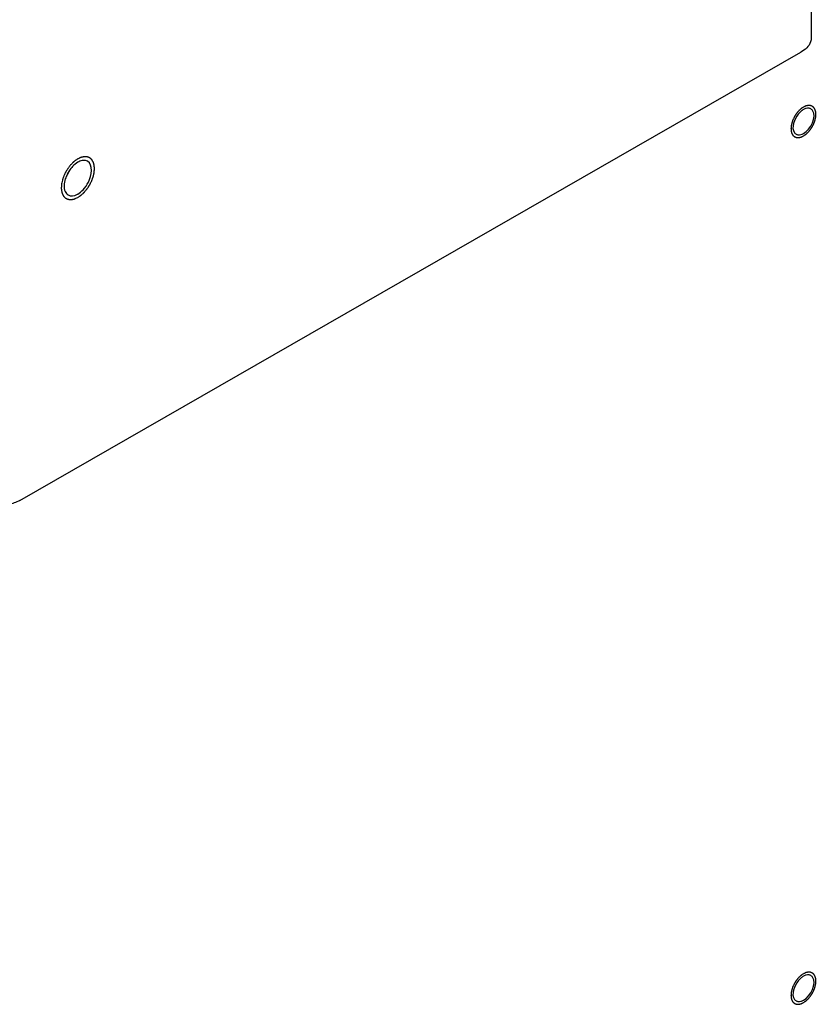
# Model space of a CAD drawing. Header units: millimetres. Extents: x 0 to 4195, y 0 to 2965.
# Tile 39 of 67: x 3523 to 3556, y 1967 to 2009. Entities that reach past the tile are written whole.
import ezdxf

# ---------------------------------------------------------------- set-up
doc = ezdxf.new("R2010")
doc.units = ezdxf.units.MM
doc.header["$LTSCALE"] = 231.275
doc.layers.get('0').update_dxf_attribs({"linetype": 'CONTINUOUS'})
doc.layers.add('ALL_ROUND', color=7, linetype='CONTINUOUS')

msp = doc.modelspace()

# ---------------------------------------------------------------- linework, layer by layer
at = {"color": 7, "linetype": 'Continuous'}
for centre, radius, start, end in [((3525.3767, 2002.5249), 0.7174, 115.84366, 119.86936), ((3525.8314, 2002.0058), 1.4137, 146.90708, 153.44136), ((3523.3943, 2003.403), 1.4137, 326.90708, 333.44136), ((3524.6622, 2002.4175), 0.7174, 295.84366, 299.86936)]:
    msp.add_arc(centre, radius, start, end, dxfattribs=at)
at = {"color": 2, "linetype": 'Continuous'}
for points, knots in [([(3555.8846, 2004.2644), (3555.9018, 2004.2762), (3555.9275, 2004.294), (3555.9576, 2004.3145), (3555.9747, 2004.3266), (3555.9878, 2004.3345), (3556, 2004.3468), (3556.0166, 2004.3618), (3556.0372, 2004.381), (3556.0579, 2004.3999), (3556.0743, 2004.4154), (3556.087, 2004.4261), (3556.0981, 2004.4405), (3556.1134, 2004.4583), (3556.1324, 2004.4811), (3556.1515, 2004.5036), (3556.1666, 2004.522), (3556.1785, 2004.5349), (3556.1882, 2004.5511), (3556.202, 2004.5715), (3556.2188, 2004.5975), (3556.236, 2004.6232), (3556.2493, 2004.644), (3556.2602, 2004.6592), (3556.2677, 2004.6758), (3556.2789, 2004.6974), (3556.2924, 2004.7246), (3556.3063, 2004.7518), (3556.317, 2004.7735), (3556.3259, 2004.7897), (3556.3313, 2004.8065), (3556.3397, 2004.8288), (3556.3497, 2004.8567), (3556.3601, 2004.8845), (3556.368, 2004.9068), (3556.3749, 2004.9236), (3556.3779, 2004.94), (3556.3832, 2004.962), (3556.3893, 2004.9895), (3556.3958, 2005.0171), (3556.4005, 2005.039), (3556.4052, 2005.0557), (3556.4056, 2005.0714), (3556.4077, 2005.0927), (3556.4097, 2005.1193), (3556.4119, 2005.1458), (3556.4135, 2005.1644), (3556.4142, 2005.1749), (3556.4153, 2005.1832), (3556.4142, 2005.19), (3556.4136, 2005.1996), (3556.412, 2005.2161), (3556.4099, 2005.2398), (3556.4078, 2005.2634), (3556.4064, 2005.28), (3556.4054, 2005.2893), (3556.4052, 2005.2968), (3556.4029, 2005.3025), (3556.4006, 2005.3108), (3556.3961, 2005.325), (3556.3899, 2005.3454), (3556.3836, 2005.3656), (3556.3794, 2005.38), (3556.3767, 2005.3879), (3556.3753, 2005.3945), (3556.3718, 2005.3989), (3556.3679, 2005.4056), (3556.3607, 2005.4168), (3556.3507, 2005.4332), (3556.3405, 2005.4493), (3556.3335, 2005.4608), (3556.3293, 2005.4672), (3556.3267, 2005.4725), (3556.3221, 2005.4755), (3556.3167, 2005.4804), (3556.3069, 2005.4885), (3556.293, 2005.5003), (3556.2791, 2005.5119), (3556.2694, 2005.5202), (3556.2637, 2005.5247), (3556.2599, 2005.5288), (3556.2546, 2005.5301), (3556.248, 2005.5328), (3556.2363, 2005.5371), (3556.2197, 2005.5435), (3556.203, 2005.5497), (3556.1914, 2005.5542), (3556.1846, 2005.5565), (3556.1799, 2005.559), (3556.1739, 2005.5587), (3556.1664, 2005.5592), (3556.153, 2005.5597), (3556.1341, 2005.5607), (3556.115, 2005.5616), (3556.1018, 2005.5623), (3556.0941, 2005.5625), (3556.0886, 2005.5633), (3556.0822, 2005.5614), (3556.074, 2005.5598), (3556.0596, 2005.5565), (3556.039, 2005.5521), (3556.0183, 2005.5474), (3556.0039, 2005.5444), (3555.9956, 2005.5424), (3555.9896, 2005.5416), (3555.9829, 2005.538), (3555.9742, 2005.5342), (3555.9589, 2005.5271), (3555.9371, 2005.5172), (3555.9108, 2005.5052), (3555.8934, 2005.4972), (3555.8846, 2005.4932)], [0, 0, 0, 0, 0.03125, 0.046875, 0.0546875, 0.0625, 0.0703125, 0.078125, 0.09375, 0.109375, 0.1171875, 0.125, 0.1328125, 0.140625, 0.15625, 0.171875, 0.1796875, 0.1875, 0.1953125, 0.203125, 0.21875, 0.234375, 0.2421875, 0.25, 0.2578125, 0.265625, 0.28125, 0.296875, 0.3046875, 0.3125, 0.3203125, 0.328125, 0.34375, 0.359375, 0.3671875, 0.375, 0.3828125, 0.390625, 0.40625, 0.421875, 0.4296875, 0.4375, 0.4453125, 0.453125, 0.46875, 0.484375, 0.4921875, 0.4960938, 0.5, 0.5039062, 0.5078125, 0.515625, 0.53125, 0.546875, 0.5546875, 0.5585938, 0.5625, 0.5664062, 0.5703125, 0.578125, 0.59375, 0.609375, 0.6171875, 0.6210938, 0.625, 0.6289062, 0.6328125, 0.640625, 0.65625, 0.671875, 0.6796875, 0.6835938, 0.6875, 0.6914062, 0.6953125, 0.703125, 0.71875, 0.734375, 0.7421875, 0.7460938, 0.75, 0.7539062, 0.7578125, 0.765625, 0.78125, 0.796875, 0.8046875, 0.8085938, 0.8125, 0.8164062, 0.8203125, 0.828125, 0.84375, 0.859375, 0.8671875, 0.8710938, 0.875, 0.8789062, 0.8828125, 0.890625, 0.90625, 0.921875, 0.9296875, 0.9335938, 0.9375, 0.9414062, 0.9453125, 0.953125, 0.96875, 0.984375, 1, 1, 1, 1]), ([(3555.8846, 2005.4932), (3555.8675, 2005.4814), (3555.8417, 2005.4636), (3555.8117, 2005.4431), (3555.7945, 2005.431), (3555.7815, 2005.4231), (3555.7693, 2005.4107), (3555.7527, 2005.3958), (3555.7321, 2005.3766), (3555.7114, 2005.3577), (3555.695, 2005.3422), (3555.6823, 2005.3315), (3555.6712, 2005.3171), (3555.6558, 2005.2993), (3555.6369, 2005.2765), (3555.6178, 2005.254), (3555.6027, 2005.2356), (3555.5908, 2005.2227), (3555.5811, 2005.2065), (3555.5673, 2005.1861), (3555.5504, 2005.1601), (3555.5333, 2005.1343), (3555.52, 2005.1136), (3555.5091, 2005.0983), (3555.5016, 2005.0818), (3555.4904, 2005.0601), (3555.4769, 2005.0329), (3555.463, 2005.0058), (3555.4523, 2004.984), (3555.4433, 2004.9679), (3555.438, 2004.951), (3555.4296, 2004.9288), (3555.4196, 2004.9009), (3555.4092, 2004.8731), (3555.4013, 2004.8508), (3555.3944, 2004.834), (3555.3914, 2004.8176), (3555.3861, 2004.7955), (3555.38, 2004.7681), (3555.3735, 2004.7405), (3555.3687, 2004.7186), (3555.3641, 2004.7019), (3555.3637, 2004.6862), (3555.3616, 2004.6648), (3555.3596, 2004.6383), (3555.3574, 2004.6118), (3555.3558, 2004.5932), (3555.3551, 2004.5826), (3555.3539, 2004.5744), (3555.355, 2004.5676), (3555.3557, 2004.558), (3555.3573, 2004.5415), (3555.3593, 2004.5178), (3555.3615, 2004.4942), (3555.3629, 2004.4776), (3555.3639, 2004.4682), (3555.3641, 2004.4608), (3555.3664, 2004.455), (3555.3687, 2004.4468), (3555.3732, 2004.4326), (3555.3793, 2004.4122), (3555.3856, 2004.392), (3555.3899, 2004.3776), (3555.3925, 2004.3696), (3555.394, 2004.3631), (3555.3974, 2004.3587), (3555.4014, 2004.352), (3555.4085, 2004.3407), (3555.4186, 2004.3244), (3555.4288, 2004.3082), (3555.4358, 2004.2968), (3555.44, 2004.2904), (3555.4426, 2004.2851), (3555.4472, 2004.282), (3555.4526, 2004.2772), (3555.4624, 2004.2691), (3555.4763, 2004.2573), (3555.4902, 2004.2457), (3555.4999, 2004.2374), (3555.5055, 2004.2329), (3555.5094, 2004.2288), (3555.5147, 2004.2275), (3555.5213, 2004.2248), (3555.533, 2004.2205), (3555.5496, 2004.2141), (3555.5663, 2004.2079), (3555.5779, 2004.2034), (3555.5847, 2004.2011), (3555.5894, 2004.1986), (3555.5954, 2004.1989), (3555.6029, 2004.1983), (3555.6162, 2004.1978), (3555.6352, 2004.1968), (3555.6542, 2004.196), (3555.6675, 2004.1953), (3555.6752, 2004.1951), (3555.6807, 2004.1942), (3555.6871, 2004.1962), (3555.6952, 2004.1978), (3555.7097, 2004.2011), (3555.7303, 2004.2055), (3555.751, 2004.2101), (3555.7654, 2004.2132), (3555.7737, 2004.2152), (3555.7797, 2004.216), (3555.7864, 2004.2195), (3555.7951, 2004.2234), (3555.8104, 2004.2305), (3555.8322, 2004.2404), (3555.8584, 2004.2524), (3555.8759, 2004.2604), (3555.8846, 2004.2644)], [0, 0, 0, 0, 0.03125, 0.046875, 0.0546875, 0.0625, 0.0703125, 0.078125, 0.09375, 0.109375, 0.1171875, 0.125, 0.1328125, 0.140625, 0.15625, 0.171875, 0.1796875, 0.1875, 0.1953125, 0.203125, 0.21875, 0.234375, 0.2421875, 0.25, 0.2578125, 0.265625, 0.28125, 0.296875, 0.3046875, 0.3125, 0.3203125, 0.328125, 0.34375, 0.359375, 0.3671875, 0.375, 0.3828125, 0.390625, 0.40625, 0.421875, 0.4296875, 0.4375, 0.4453125, 0.453125, 0.46875, 0.484375, 0.4921875, 0.4960938, 0.5, 0.5039062, 0.5078125, 0.515625, 0.53125, 0.546875, 0.5546875, 0.5585938, 0.5625, 0.5664062, 0.5703125, 0.578125, 0.59375, 0.609375, 0.6171875, 0.6210938, 0.625, 0.6289062, 0.6328125, 0.640625, 0.65625, 0.671875, 0.6796875, 0.6835938, 0.6875, 0.6914062, 0.6953125, 0.703125, 0.71875, 0.734375, 0.7421875, 0.7460938, 0.75, 0.7539062, 0.7578125, 0.765625, 0.78125, 0.796875, 0.8046875, 0.8085938, 0.8125, 0.8164062, 0.8203125, 0.828125, 0.84375, 0.859375, 0.8671875, 0.8710938, 0.875, 0.8789062, 0.8828125, 0.890625, 0.90625, 0.921875, 0.9296875, 0.9335938, 0.9375, 0.9414062, 0.9453125, 0.953125, 0.96875, 0.984375, 1, 1, 1, 1]), ([(3524.7603, 2003.0847), (3524.7494, 2003.0725), (3524.7277, 2003.0482), (3524.7006, 2003.0175), (3524.6815, 2002.9964), (3524.6708, 2002.9839), (3524.6555, 2002.9628), (3524.6322, 2002.9322), (3524.6062, 2002.8978), (3524.5861, 2002.87), (3524.5685, 2002.8411), (3524.5501, 2002.8125), (3524.5323, 2002.7836), (3524.5182, 2002.7626), (3524.5066, 2002.7389), (3524.4902, 2002.7082), (3524.4744, 2002.6772), (3524.4577, 2002.6466), (3524.4437, 2002.615), (3524.4273, 2002.5754), (3524.4102, 2002.5358), (3524.3974, 2002.5041), (3524.3876, 2002.4722), (3524.3744, 2002.4324), (3524.3641, 2002.4005), (3524.3589, 2002.3846)], [0, 0, 0, 0, 0.0625, 0.125, 0.15625, 0.171875, 0.1875, 0.25, 0.3125, 0.34375, 0.375, 0.4375, 0.46875, 0.5, 0.53125, 0.5625, 0.625, 0.65625, 0.6875, 0.75, 0.8125, 0.84375, 0.875, 0.9375, 1, 1, 1, 1]), ([(3525.0194, 2003.2904), (3525.0089, 2003.284), (3524.9933, 2003.2746), (3524.9721, 2003.2614), (3524.9498, 2003.2459), (3524.9278, 2003.2309), (3524.9058, 2003.214), (3524.8893, 2003.2021), (3524.8731, 2003.1882), (3524.8568, 2003.1749), (3524.8406, 2003.1612), (3524.8246, 2003.1464), (3524.8086, 2003.1322), (3524.7872, 2003.1114), (3524.771, 2003.0953), (3524.7603, 2003.0847)], [0, 0, 0, 0, 0.125, 0.1875, 0.25, 0.375, 0.4375, 0.5, 0.5625, 0.625, 0.6875, 0.75, 0.8125, 0.875, 1, 1, 1, 1]), ([(3525.0194, 2001.652), (3525.0309, 2001.6599), (3525.0538, 2001.6756), (3525.0881, 2001.6992), (3525.1167, 2001.719), (3525.1368, 2001.7326), (3525.1482, 2001.7407), (3525.1569, 2001.7459), (3525.165, 2001.7542), (3525.1761, 2001.7641), (3525.1953, 2001.7821), (3525.2228, 2001.8074), (3525.2503, 2001.8329), (3525.2696, 2001.8506), (3525.2806, 2001.8609), (3525.2891, 2001.868), (3525.2965, 2001.8776), (3525.3067, 2001.8895), (3525.3244, 2001.9107), (3525.3498, 2001.9409), (3525.3752, 2001.9711), (3525.393, 2001.9922), (3525.4031, 2002.0044), (3525.411, 2002.013), (3525.4175, 2002.0238), (3525.4266, 2002.0374), (3525.4424, 2002.0616), (3525.4651, 2002.096), (3525.4877, 2002.1305), (3525.5036, 2002.1546), (3525.5125, 2002.1685), (3525.5198, 2002.1786), (3525.5248, 2002.1897), (3525.5323, 2002.2041), (3525.5449, 2002.2295), (3525.5633, 2002.2656), (3525.5814, 2002.3019), (3525.5943, 2002.3272), (3525.6014, 2002.3417), (3525.6074, 2002.3525), (3525.611, 2002.3637), (3525.6166, 2002.3785), (3525.626, 2002.4046), (3525.6397, 2002.4417), (3525.6532, 2002.4788), (3525.6628, 2002.5048), (3525.668, 2002.5197), (3525.6727, 2002.5309), (3525.6746, 2002.5418), (3525.6782, 2002.5565), (3525.684, 2002.5822), (3525.6924, 2002.6189), (3525.7008, 2002.6555), (3525.7068, 2002.6812), (3525.7099, 2002.6958), (3525.7131, 2002.707), (3525.7133, 2002.7175), (3525.7147, 2002.7317), (3525.7166, 2002.7564), (3525.7196, 2002.7918), (3525.7224, 2002.8272), (3525.7246, 2002.8521), (3525.7255, 2002.8661), (3525.727, 2002.8771), (3525.7256, 2002.8862), (3525.7246, 2002.8989), (3525.7226, 2002.9209), (3525.7198, 2002.9525), (3525.7169, 2002.984), (3525.7151, 2003.0061), (3525.7138, 2003.0186), (3525.7135, 2003.0285), (3525.7105, 2003.0362), (3525.7073, 2003.0472), (3525.7014, 2003.0661), (3525.6932, 2003.0933), (3525.6848, 2003.1203), (3525.6791, 2003.1394), (3525.6756, 2003.1501), (3525.6736, 2003.1588), (3525.669, 2003.1647), (3525.6638, 2003.1736), (3525.6542, 2003.1886), (3525.6408, 2003.2104), (3525.6272, 2003.2319), (3525.6179, 2003.2472), (3525.6123, 2003.2557), (3525.6088, 2003.2629), (3525.6027, 2003.2669), (3525.5955, 2003.2733), (3525.5824, 2003.2841), (3525.5639, 2003.2998), (3525.5453, 2003.3153), (3525.5324, 2003.3264), (3525.5249, 2003.3324), (3525.5197, 2003.3378), (3525.5127, 2003.3396), (3525.5039, 2003.3432), (3525.4883, 2003.3489), (3525.4661, 2003.3574), (3525.4439, 2003.3657), (3525.4284, 2003.3717), (3525.4194, 2003.3748), (3525.4131, 2003.3781), (3525.4051, 2003.3777), (3525.3951, 2003.3785), (3525.3773, 2003.3791), (3525.352, 2003.3805), (3525.3266, 2003.3816), (3525.3089, 2003.3826), (3525.2987, 2003.3828), (3525.2914, 2003.3839), (3525.2829, 2003.3813), (3525.2719, 2003.3792), (3525.2527, 2003.3748), (3525.2252, 2003.3689), (3525.1977, 2003.3627), (3525.1785, 2003.3587), (3525.1674, 2003.356), (3525.1593, 2003.355), (3525.1504, 2003.3502), (3525.1388, 2003.3451), (3525.1184, 2003.3356), (3525.0893, 2003.3224), (3525.0544, 2003.3063), (3525.0311, 2003.2957), (3525.0194, 2003.2904)], [0, 0, 0, 0, 0.015625, 0.03125, 0.046875, 0.0546875, 0.0585938, 0.0625, 0.0664062, 0.0703125, 0.078125, 0.09375, 0.109375, 0.1171875, 0.1210938, 0.125, 0.1289062, 0.1328125, 0.140625, 0.15625, 0.171875, 0.1796875, 0.1835938, 0.1875, 0.1914062, 0.1953125, 0.203125, 0.21875, 0.234375, 0.2421875, 0.2460938, 0.25, 0.2539062, 0.2578125, 0.265625, 0.28125, 0.296875, 0.3046875, 0.3085938, 0.3125, 0.3164062, 0.3203125, 0.328125, 0.34375, 0.359375, 0.3671875, 0.3710938, 0.375, 0.3789062, 0.3828125, 0.390625, 0.40625, 0.421875, 0.4296875, 0.4335938, 0.4375, 0.4414062, 0.4453125, 0.453125, 0.46875, 0.484375, 0.4921875, 0.4960938, 0.5, 0.5039062, 0.5078125, 0.515625, 0.53125, 0.546875, 0.5546875, 0.5585938, 0.5625, 0.5664062, 0.5703125, 0.578125, 0.59375, 0.609375, 0.6171875, 0.6210938, 0.625, 0.6289062, 0.6328125, 0.640625, 0.65625, 0.671875, 0.6796875, 0.6835938, 0.6875, 0.6914062, 0.6953125, 0.703125, 0.71875, 0.734375, 0.7421875, 0.7460938, 0.75, 0.7539062, 0.7578125, 0.765625, 0.78125, 0.796875, 0.8046875, 0.8085938, 0.8125, 0.8164062, 0.8203125, 0.828125, 0.84375, 0.859375, 0.8671875, 0.8710938, 0.875, 0.8789062, 0.8828125, 0.890625, 0.90625, 0.921875, 0.9296875, 0.9335938, 0.9375, 0.9414062, 0.9453125, 0.953125, 0.96875, 0.984375, 1, 1, 1, 1]), ([(3524.3589, 2002.3846), (3524.3517, 2002.3489), (3524.3426, 2002.3043), (3524.3319, 2002.2508), (3524.3273, 2002.2284), (3524.3239, 2002.2106), (3524.3196, 2002.1926), (3524.3199, 2002.1717), (3524.3186, 2002.1462), (3524.3178, 2002.1209), (3524.3168, 2002.0955), (3524.3159, 2002.0701), (3524.315, 2002.0489), (3524.3146, 2002.032), (3524.3134, 2002.0147), (3524.3167, 2001.9965), (3524.3213, 2001.967), (3524.3274, 2001.9303), (3524.3328, 2001.8972), (3524.3363, 2001.8751), (3524.338, 2001.866), (3524.3389, 2001.8584), (3524.3413, 2001.8521), (3524.3462, 2001.8415), (3524.3528, 2001.826), (3524.3609, 2001.8076), (3524.369, 2001.7892), (3524.3771, 2001.7708), (3524.3851, 2001.7523), (3524.3921, 2001.7373), (3524.3962, 2001.7259), (3524.4006, 2001.7217), (3524.4066, 2001.7148), (3524.4198, 2001.7003), (3524.44, 2001.6776), (3524.4604, 2001.6552), (3524.4735, 2001.6404), (3524.4796, 2001.6338), (3524.4835, 2001.6289), (3524.4929, 2001.6251), (3524.5055, 2001.618), (3524.521, 2001.6102), (3524.5364, 2001.6023), (3524.5518, 2001.5944), (3524.5672, 2001.5864), (3524.5801, 2001.5799), (3524.5889, 2001.5751), (3524.5943, 2001.5728), (3524.6006, 2001.5724), (3524.6082, 2001.5713), (3524.6267, 2001.5692), (3524.6543, 2001.5659), (3524.685, 2001.5621), (3524.7096, 2001.5593), (3524.7249, 2001.5571), (3524.7384, 2001.5603), (3524.7517, 2001.5626), (3524.7684, 2001.5657), (3524.7885, 2001.5694), (3524.8085, 2001.573), (3524.8285, 2001.5767), (3524.8452, 2001.5798), (3524.8586, 2001.5822), (3524.8686, 2001.5841), (3524.8795, 2001.5897), (3524.8938, 2001.5959), (3524.9118, 2001.604), (3524.9548, 2001.6232), (3524.9907, 2001.6392), (3525.0194, 2001.652)], [0, 0, 0, 0, 0.0625, 0.078125, 0.09375, 0.1015625, 0.109375, 0.125, 0.140625, 0.15625, 0.171875, 0.1875, 0.203125, 0.2109375, 0.21875, 0.234375, 0.25, 0.28125, 0.3125, 0.3203125, 0.328125, 0.3320312, 0.3359375, 0.34375, 0.359375, 0.375, 0.390625, 0.40625, 0.421875, 0.4375, 0.4453125, 0.4492188, 0.453125, 0.46875, 0.5, 0.53125, 0.546875, 0.5507812, 0.5546875, 0.5625, 0.578125, 0.59375, 0.609375, 0.625, 0.640625, 0.65625, 0.6640625, 0.6679688, 0.671875, 0.6796875, 0.6875, 0.71875, 0.75, 0.765625, 0.78125, 0.7890625, 0.796875, 0.8125, 0.828125, 0.84375, 0.859375, 0.875, 0.8828125, 0.890625, 0.8984375, 0.90625, 0.921875, 0.9375, 1, 1, 1, 1]), ([(3555.8846, 1967.4026), (3555.9018, 1967.4144), (3555.9275, 1967.4322), (3555.9576, 1967.4526), (3555.9747, 1967.4647), (3555.9878, 1967.4726), (3556, 1967.485), (3556.0166, 1967.4999), (3556.0372, 1967.5192), (3556.0579, 1967.5381), (3556.0743, 1967.5536), (3556.087, 1967.5642), (3556.0981, 1967.5786), (3556.1134, 1967.5965), (3556.1324, 1967.6193), (3556.1515, 1967.6418), (3556.1666, 1967.6601), (3556.1785, 1967.673), (3556.1882, 1967.6892), (3556.202, 1967.7097), (3556.2188, 1967.7356), (3556.236, 1967.7614), (3556.2493, 1967.7822), (3556.2602, 1967.7974), (3556.2677, 1967.814), (3556.2789, 1967.8356), (3556.2924, 1967.8628), (3556.3063, 1967.8899), (3556.317, 1967.9117), (3556.3259, 1967.9278), (3556.3313, 1967.9447), (3556.3397, 1967.9669), (3556.3497, 1967.9948), (3556.3601, 1968.0227), (3556.368, 1968.0449), (3556.3749, 1968.0617), (3556.3779, 1968.0782), (3556.3832, 1968.1002), (3556.3893, 1968.1277), (3556.3958, 1968.1552), (3556.4005, 1968.1772), (3556.4052, 1968.1939), (3556.4056, 1968.2096), (3556.4077, 1968.2309), (3556.4097, 1968.2574), (3556.4119, 1968.2839), (3556.4135, 1968.3026), (3556.4142, 1968.3131), (3556.4153, 1968.3214), (3556.4142, 1968.3282), (3556.4136, 1968.3377), (3556.412, 1968.3542), (3556.4099, 1968.3779), (3556.4078, 1968.4015), (3556.4064, 1968.4182), (3556.4054, 1968.4275), (3556.4052, 1968.435), (3556.4029, 1968.4407), (3556.4006, 1968.449), (3556.3961, 1968.4631), (3556.3899, 1968.4835), (3556.3836, 1968.5038), (3556.3794, 1968.5181), (3556.3767, 1968.5261), (3556.3753, 1968.5327), (3556.3718, 1968.5371), (3556.3679, 1968.5437), (3556.3607, 1968.555), (3556.3507, 1968.5713), (3556.3405, 1968.5875), (3556.3335, 1968.599), (3556.3293, 1968.6053), (3556.3267, 1968.6107), (3556.3221, 1968.6137), (3556.3167, 1968.6185), (3556.3069, 1968.6266), (3556.293, 1968.6384), (3556.2791, 1968.65), (3556.2694, 1968.6583), (3556.2637, 1968.6628), (3556.2599, 1968.6669), (3556.2546, 1968.6682), (3556.248, 1968.6709), (3556.2363, 1968.6752), (3556.2197, 1968.6816), (3556.203, 1968.6878), (3556.1914, 1968.6924), (3556.1846, 1968.6947), (3556.1799, 1968.6972), (3556.1739, 1968.6968), (3556.1664, 1968.6974), (3556.153, 1968.6979), (3556.1341, 1968.6989), (3556.115, 1968.6997), (3556.1018, 1968.7005), (3556.0941, 1968.7006), (3556.0886, 1968.7015), (3556.0822, 1968.6996), (3556.074, 1968.6979), (3556.0596, 1968.6946), (3556.039, 1968.6902), (3556.0183, 1968.6856), (3556.0039, 1968.6826), (3555.9956, 1968.6806), (3555.9896, 1968.6798), (3555.9829, 1968.6762), (3555.9742, 1968.6724), (3555.9589, 1968.6653), (3555.9371, 1968.6553), (3555.9108, 1968.6433), (3555.8934, 1968.6353), (3555.8846, 1968.6313)], [0, 0, 0, 0, 0.03125, 0.046875, 0.0546875, 0.0625, 0.0703125, 0.078125, 0.09375, 0.109375, 0.1171875, 0.125, 0.1328125, 0.140625, 0.15625, 0.171875, 0.1796875, 0.1875, 0.1953125, 0.203125, 0.21875, 0.234375, 0.2421875, 0.25, 0.2578125, 0.265625, 0.28125, 0.296875, 0.3046875, 0.3125, 0.3203125, 0.328125, 0.34375, 0.359375, 0.3671875, 0.375, 0.3828125, 0.390625, 0.40625, 0.421875, 0.4296875, 0.4375, 0.4453125, 0.453125, 0.46875, 0.484375, 0.4921875, 0.4960938, 0.5, 0.5039062, 0.5078125, 0.515625, 0.53125, 0.546875, 0.5546875, 0.5585938, 0.5625, 0.5664062, 0.5703125, 0.578125, 0.59375, 0.609375, 0.6171875, 0.6210938, 0.625, 0.6289062, 0.6328125, 0.640625, 0.65625, 0.671875, 0.6796875, 0.6835938, 0.6875, 0.6914062, 0.6953125, 0.703125, 0.71875, 0.734375, 0.7421875, 0.7460938, 0.75, 0.7539062, 0.7578125, 0.765625, 0.78125, 0.796875, 0.8046875, 0.8085938, 0.8125, 0.8164062, 0.8203125, 0.828125, 0.84375, 0.859375, 0.8671875, 0.8710938, 0.875, 0.8789062, 0.8828125, 0.890625, 0.90625, 0.921875, 0.9296875, 0.9335938, 0.9375, 0.9414062, 0.9453125, 0.953125, 0.96875, 0.984375, 1, 1, 1, 1]), ([(3555.8846, 1968.6313), (3555.8675, 1968.6195), (3555.8417, 1968.6017), (3555.8117, 1968.5813), (3555.7945, 1968.5692), (3555.7815, 1968.5613), (3555.7693, 1968.5489), (3555.7527, 1968.534), (3555.7321, 1968.5147), (3555.7114, 1968.4958), (3555.695, 1968.4803), (3555.6823, 1968.4697), (3555.6712, 1968.4553), (3555.6558, 1968.4374), (3555.6369, 1968.4146), (3555.6178, 1968.3921), (3555.6027, 1968.3738), (3555.5908, 1968.3609), (3555.5811, 1968.3447), (3555.5673, 1968.3242), (3555.5504, 1968.2983), (3555.5333, 1968.2725), (3555.52, 1968.2517), (3555.5091, 1968.2365), (3555.5016, 1968.2199), (3555.4904, 1968.1983), (3555.4769, 1968.1711), (3555.463, 1968.144), (3555.4523, 1968.1222), (3555.4433, 1968.1061), (3555.438, 1968.0892), (3555.4296, 1968.067), (3555.4196, 1968.0391), (3555.4092, 1968.0112), (3555.4013, 1967.989), (3555.3944, 1967.9722), (3555.3914, 1967.9557), (3555.3861, 1967.9337), (3555.38, 1967.9062), (3555.3735, 1967.8787), (3555.3687, 1967.8567), (3555.3641, 1967.84), (3555.3637, 1967.8243), (3555.3616, 1967.803), (3555.3596, 1967.7765), (3555.3574, 1967.75), (3555.3558, 1967.7313), (3555.3551, 1967.7208), (3555.3539, 1967.7125), (3555.355, 1967.7057), (3555.3557, 1967.6962), (3555.3573, 1967.6797), (3555.3593, 1967.656), (3555.3615, 1967.6324), (3555.3629, 1967.6157), (3555.3639, 1967.6064), (3555.3641, 1967.5989), (3555.3664, 1967.5932), (3555.3687, 1967.5849), (3555.3732, 1967.5708), (3555.3793, 1967.5504), (3555.3856, 1967.5301), (3555.3899, 1967.5158), (3555.3925, 1967.5078), (3555.394, 1967.5012), (3555.3974, 1967.4968), (3555.4014, 1967.4902), (3555.4085, 1967.4789), (3555.4186, 1967.4626), (3555.4288, 1967.4464), (3555.4358, 1967.4349), (3555.44, 1967.4286), (3555.4426, 1967.4232), (3555.4472, 1967.4202), (3555.4526, 1967.4154), (3555.4624, 1967.4073), (3555.4763, 1967.3955), (3555.4902, 1967.3839), (3555.4999, 1967.3756), (3555.5055, 1967.3711), (3555.5094, 1967.367), (3555.5147, 1967.3657), (3555.5213, 1967.363), (3555.533, 1967.3587), (3555.5496, 1967.3523), (3555.5663, 1967.3461), (3555.5779, 1967.3415), (3555.5847, 1967.3392), (3555.5894, 1967.3367), (3555.5954, 1967.3371), (3555.6029, 1967.3365), (3555.6162, 1967.336), (3555.6352, 1967.335), (3555.6542, 1967.3342), (3555.6675, 1967.3334), (3555.6752, 1967.3333), (3555.6807, 1967.3324), (3555.6871, 1967.3343), (3555.6952, 1967.336), (3555.7097, 1967.3393), (3555.7303, 1967.3437), (3555.751, 1967.3483), (3555.7654, 1967.3513), (3555.7737, 1967.3533), (3555.7797, 1967.3541), (3555.7864, 1967.3577), (3555.7951, 1967.3615), (3555.8104, 1967.3686), (3555.8322, 1967.3786), (3555.8584, 1967.3906), (3555.8759, 1967.3986), (3555.8846, 1967.4026)], [0, 0, 0, 0, 0.03125, 0.046875, 0.0546875, 0.0625, 0.0703125, 0.078125, 0.09375, 0.109375, 0.1171875, 0.125, 0.1328125, 0.140625, 0.15625, 0.171875, 0.1796875, 0.1875, 0.1953125, 0.203125, 0.21875, 0.234375, 0.2421875, 0.25, 0.2578125, 0.265625, 0.28125, 0.296875, 0.3046875, 0.3125, 0.3203125, 0.328125, 0.34375, 0.359375, 0.3671875, 0.375, 0.3828125, 0.390625, 0.40625, 0.421875, 0.4296875, 0.4375, 0.4453125, 0.453125, 0.46875, 0.484375, 0.4921875, 0.4960938, 0.5, 0.5039062, 0.5078125, 0.515625, 0.53125, 0.546875, 0.5546875, 0.5585938, 0.5625, 0.5664062, 0.5703125, 0.578125, 0.59375, 0.609375, 0.6171875, 0.6210938, 0.625, 0.6289062, 0.6328125, 0.640625, 0.65625, 0.671875, 0.6796875, 0.6835938, 0.6875, 0.6914062, 0.6953125, 0.703125, 0.71875, 0.734375, 0.7421875, 0.7460938, 0.75, 0.7539062, 0.7578125, 0.765625, 0.78125, 0.796875, 0.8046875, 0.8085938, 0.8125, 0.8164062, 0.8203125, 0.828125, 0.84375, 0.859375, 0.8671875, 0.8710938, 0.875, 0.8789062, 0.8828125, 0.890625, 0.90625, 0.921875, 0.9296875, 0.9335938, 0.9375, 0.9414062, 0.9453125, 0.953125, 0.96875, 0.984375, 1, 1, 1, 1])]:
    msp.add_open_spline(points, degree=3, knots=knots, dxfattribs=at)
at = {"color": 7, "linetype": 'Continuous'}
for points in [[(3555.6653, 2005.1931), (3555.497, 2004.9835), (3555.3444, 2004.6212), (3555.5019, 2004.4033)], [(3555.8846, 2004.3668), (3556.1909, 2004.5425), (3556.4742, 2005.0682), (3556.2674, 2005.3543)], [(3525.0194, 2003.147), (3524.9366, 2003.0995), (3524.862, 2003.0367), (3524.7962, 2002.9675)], [(3525.2427, 2003.2236), (3525.1808, 2003.2178), (3525.1199, 2003.1976), (3525.064, 2003.1705)], [(3525.43, 2003.1868), (3525.3748, 2003.2185), (3525.306, 2003.2296), (3525.2427, 2003.2236)], [(3524.7962, 2002.9675), (3524.7407, 2002.9092), (3524.6909, 2002.8451), (3524.647, 2002.7777)], [(3524.4805, 2001.9035), (3524.5073, 2001.8439), (3524.5523, 2001.7881), (3524.6089, 2001.7556)], [(3524.6089, 2001.7556), (3524.7148, 2001.6948), (3524.8649, 2001.7187), (3524.9749, 2001.7719)], [(3525.0194, 2001.7954), (3525.1023, 2001.8429), (3525.1769, 2001.9057), (3525.2427, 2001.9749)], [(3555.6653, 1968.3313), (3555.497, 1968.1216), (3555.3444, 1967.7593), (3555.5019, 1967.5414)], [(3555.8846, 1967.505), (3556.1909, 1967.6806), (3556.4742, 1968.2063), (3556.2674, 1968.4925)]]:
    msp.add_open_spline(points, degree=3, dxfattribs=at)
for points, knots in [([(3555.8846, 2005.3908), (3555.8443, 2005.3676), (3555.7653, 2005.3068), (3555.698, 2005.2339), (3555.6653, 2005.1931)], [0, 0, 0, 0, 0.4706252, 1, 1, 1, 1]), ([(3556.104, 2005.4447), (3556.0683, 2005.4482), (3555.9908, 2005.4408), (3555.9196, 2005.4108), (3555.8846, 2005.3908)], [0, 0, 0, 0, 0.4707083, 1, 1, 1, 1]), ([(3556.1941, 2005.4183), (3556.1804, 2005.4256), (3556.151, 2005.4374), (3556.1199, 2005.4432), (3556.104, 2005.4447)], [0, 0, 0, 0, 0.4923911, 1, 1, 1, 1]), ([(3556.2674, 2005.3543), (3556.2577, 2005.3677), (3556.2355, 2005.3921), (3556.2083, 2005.4107), (3556.1941, 2005.4183)], [0, 0, 0, 0, 0.5061513, 1, 1, 1, 1]), ([(3555.5019, 2004.4033), (3555.5116, 2004.3899), (3555.5338, 2004.3655), (3555.561, 2004.3469), (3555.5752, 2004.3393)], [0, 0, 0, 0, 0.5061513, 1, 1, 1, 1]), ([(3555.5752, 2004.3393), (3555.5889, 2004.332), (3555.6183, 2004.3202), (3555.6494, 2004.3144), (3555.6653, 2004.3129)], [0, 0, 0, 0, 0.4923911, 1, 1, 1, 1]), ([(3555.6653, 2004.3129), (3555.701, 2004.3093), (3555.7785, 2004.3167), (3555.8497, 2004.3468), (3555.8846, 2004.3668)], [0, 0, 0, 0, 0.4707083, 1, 1, 1, 1]), ([(3525.2427, 2001.9749), (3525.3342, 2002.0713), (3525.574, 2002.3922), (3525.686, 2003.0397), (3525.43, 2003.1868)], [0, 0, 0, 0, 0.3104539, 1, 1, 1, 1]), ([(3524.5668, 2002.6379), (3524.5344, 2002.5731), (3524.4408, 2002.3445), (3524.4075, 2002.0655), (3524.4805, 2001.9035)], [0, 0, 0, 0, 0.2894807, 1, 1, 1, 1]), ([(3555.8846, 1968.5289), (3555.8443, 1968.5058), (3555.7653, 1968.4449), (3555.698, 1968.3721), (3555.6653, 1968.3313)], [0, 0, 0, 0, 0.4706252, 1, 1, 1, 1]), ([(3556.104, 1968.5829), (3556.0683, 1968.5864), (3555.9908, 1968.579), (3555.9196, 1968.549), (3555.8846, 1968.5289)], [0, 0, 0, 0, 0.4707083, 1, 1, 1, 1]), ([(3556.1941, 1968.5564), (3556.1804, 1968.5637), (3556.151, 1968.5755), (3556.1199, 1968.5813), (3556.104, 1968.5829)], [0, 0, 0, 0, 0.4923911, 1, 1, 1, 1]), ([(3556.2674, 1968.4925), (3556.2577, 1968.5059), (3556.2355, 1968.5303), (3556.2083, 1968.5489), (3556.1941, 1968.5564)], [0, 0, 0, 0, 0.5061513, 1, 1, 1, 1]), ([(3555.5019, 1967.5414), (3555.5116, 1967.528), (3555.5338, 1967.5036), (3555.561, 1967.485), (3555.5752, 1967.4775)], [0, 0, 0, 0, 0.5061513, 1, 1, 1, 1]), ([(3555.5752, 1967.4775), (3555.5889, 1967.4702), (3555.6183, 1967.4584), (3555.6494, 1967.4526), (3555.6653, 1967.451)], [0, 0, 0, 0, 0.4923911, 1, 1, 1, 1]), ([(3555.6653, 1967.451), (3555.701, 1967.4475), (3555.7785, 1967.4549), (3555.8497, 1967.4849), (3555.8846, 1967.505)], [0, 0, 0, 0, 0.4707083, 1, 1, 1, 1])]:
    msp.add_open_spline(points, degree=3, knots=knots, dxfattribs=at)
at = {"layer": 'ALL_ROUND', "color": 7, "linetype": 'Continuous'}
for p, q in [((3556.2179, 2168.1697), (3556.2179, 2008.435)), ((3522.5446, 1988.7644), (3555.7786, 2007.8266))]:
    msp.add_line(p, q, dxfattribs=at)
for points, knots in [([(3556.2179, 2008.435), (3556.2179, 2008.3782), (3556.1716, 2008.119), (3555.9527, 2007.9265), (3555.7786, 2007.8266)], [0, 0, 0, 0, 0.2204731, 1, 1, 1, 1]), ([(3522.5446, 1988.7644), (3522.3939, 1988.678), (3521.7112, 1988.4336), (3520.899, 1988.4915), (3520.4232, 1988.7644)], [0, 0, 0, 0, 0.2405559, 1, 1, 1, 1])]:
    msp.add_open_spline(points, degree=3, knots=knots, dxfattribs=at)

doc.saveas('drawing.dxf')
